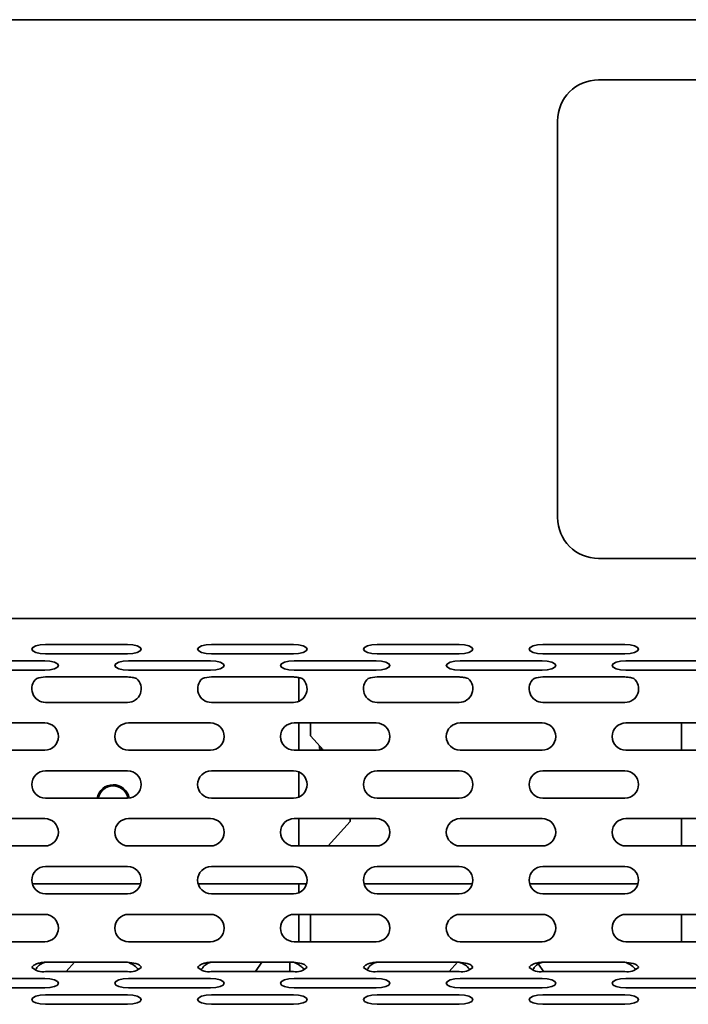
# Model space of a CAD drawing. Header units: millimetres. Extents: x -84 to 806, y -145 to 511.
# Tile 8 of 43: x 277 to 293, y 259 to 283. Entities that reach past the tile are written whole.
import ezdxf

# ---------------------------------------------------------------- set-up
doc = ezdxf.new("R2010")
doc.units = ezdxf.units.MM

msp = doc.modelspace()

# ---------------------------------------------------------------- linework, layer by layer
at = {"color": 7, "linetype": 'Continuous', "lineweight": 35}
for p, q in [((242.1024, 283.1125), (387.4358, 283.1125)), ((338.7691, 281.6458), (290.7691, 281.6458)), ((289.7691, 280.6458), (289.7691, 270.9791)), ((290.7691, 269.9791), (338.7691, 269.9791)), ((387.4358, 268.5125), (242.1024, 268.5125)), ((277.2881, 267.8811), (279.2881, 267.8811)), ((281.3296, 267.8811), (283.3296, 267.8811)), ((285.371, 267.8811), (287.371, 267.8811)), ((289.4125, 267.8811), (291.4125, 267.8811)), ((277.2881, 267.6531), (279.2881, 267.6531)), ((281.3296, 267.6531), (283.3296, 267.6531)), ((285.371, 267.6531), (287.371, 267.6531)), ((289.4125, 267.6531), (291.4125, 267.6531)), ((275.2674, 267.4821), (277.2674, 267.4821)), ((279.3088, 267.4821), (281.3088, 267.4821)), ((283.3503, 267.4821), (285.3503, 267.4821)), ((287.3918, 267.4821), (289.3918, 267.4821)), ((291.4332, 267.4821), (293.4332, 267.4821)), ((275.2674, 267.2541), (277.2674, 267.2541)), ((279.3088, 267.2541), (281.3088, 267.2541)), ((283.3503, 267.2541), (285.3503, 267.2541)), ((287.3918, 267.2541), (289.3918, 267.2541)), ((291.4332, 267.2541), (293.4332, 267.2541)), ((279.2881, 267.0909), (277.2881, 267.0909)), ((283.3296, 267.0909), (281.3296, 267.0909)), ((283.4612, 266.4962), (283.4612, 267.0751)), ((287.371, 267.0909), (285.371, 267.0909)), ((291.4125, 267.0909), (289.4125, 267.0909)), ((277.2881, 266.4691), (279.2881, 266.4691)), ((281.3296, 266.4691), (283.3296, 266.4691)), ((285.371, 266.4691), (287.371, 266.4691)), ((289.4125, 266.4691), (291.4125, 266.4691)), ((275.2674, 265.9691), (277.2674, 265.9691)), ((279.3088, 265.9691), (281.3088, 265.9691)), ((283.3503, 265.9691), (285.3503, 265.9691)), ((283.4612, 265.3025), (283.4612, 265.9691)), ((283.7437, 265.9691), (283.7437, 265.6519)), ((287.3918, 265.9691), (289.3918, 265.9691)), ((291.4332, 265.9691), (293.4332, 265.9691)), ((292.7945, 265.3025), (292.7945, 265.9691)), ((283.7437, 265.6519), (284.0613, 265.3025)), ((275.2674, 265.3025), (277.2674, 265.3025)), ((279.3088, 265.3025), (281.3088, 265.3025)), ((283.3503, 265.3025), (285.3503, 265.3025)), ((283.9638, 265.4097), (283.9638, 265.3428)), ((287.3918, 265.3025), (289.3918, 265.3025)), ((291.4332, 265.3025), (293.4332, 265.3025)), ((277.2881, 264.8025), (279.2881, 264.8025)), ((281.3296, 264.8025), (283.3296, 264.8025)), ((283.4612, 264.1629), (283.4612, 264.7754)), ((285.371, 264.8025), (287.371, 264.8025)), ((289.4125, 264.8025), (291.4125, 264.8025)), ((277.2881, 264.1358), (279.2881, 264.1358)), ((281.3296, 264.1358), (283.3296, 264.1358)), ((285.371, 264.1358), (287.371, 264.1358)), ((289.4125, 264.1358), (291.4125, 264.1358)), ((275.2674, 263.6358), (277.2674, 263.6358)), ((279.3088, 263.6358), (281.3088, 263.6358)), ((283.3503, 263.6358), (285.3503, 263.6358)), ((283.4612, 262.9691), (283.4612, 263.6358)), ((284.7173, 263.5648), (284.1758, 262.9691)), ((284.1758, 262.9691), (284.7173, 263.5648)), ((284.7173, 263.6358), (284.7173, 263.5648)), ((284.7173, 263.5648), (284.7173, 263.5648)), ((287.3918, 263.6358), (289.3918, 263.6358)), ((291.4332, 263.6358), (293.4332, 263.6358)), ((292.7945, 262.9691), (292.7945, 263.6358)), ((275.2674, 262.9691), (277.2674, 262.9691)), ((279.3088, 262.9691), (281.3088, 262.9691)), ((283.3503, 262.9691), (285.3503, 262.9691)), ((287.3918, 262.9691), (289.3918, 262.9691)), ((291.4332, 262.9691), (293.4332, 262.9691)), ((277.2881, 262.4691), (279.2881, 262.4691)), ((281.3296, 262.4691), (283.3296, 262.4691)), ((285.371, 262.4691), (287.371, 262.4691)), ((289.4125, 262.4691), (291.4125, 262.4691)), ((276.9663, 262.0489), (279.6099, 262.0489)), ((281.0078, 262.0489), (283.6514, 262.0489)), ((283.4612, 261.8295), (283.4612, 262.0489)), ((285.0492, 262.0489), (287.6928, 262.0489)), ((289.0907, 262.0489), (291.7343, 262.0489)), ((277.2881, 261.8025), (279.2881, 261.8025)), ((281.3296, 261.8025), (283.3296, 261.8025)), ((285.371, 261.8025), (287.371, 261.8025)), ((289.4125, 261.8025), (291.4125, 261.8025)), ((275.2674, 261.3025), (277.2674, 261.3025)), ((279.3088, 261.3025), (281.3088, 261.3025)), ((283.3503, 261.3025), (285.3503, 261.3025)), ((283.4612, 260.6358), (283.4612, 261.3025)), ((283.7437, 261.3025), (283.7437, 260.6358)), ((287.3918, 261.3025), (289.3918, 261.3025)), ((291.4332, 261.3025), (293.4332, 261.3025)), ((292.7945, 260.6358), (292.7945, 261.3025)), ((275.2674, 260.6358), (277.2674, 260.6358)), ((279.3088, 260.6358), (281.3088, 260.6358)), ((283.3503, 260.6358), (285.3503, 260.6358)), ((287.3918, 260.6358), (289.3918, 260.6358)), ((291.4332, 260.6358), (293.4332, 260.6358)), ((277.2881, 260.1358), (279.2881, 260.1358)), ((277.7911, 259.9078), (277.994, 260.1358)), ((281.3296, 260.1358), (283.3296, 260.1358)), ((282.4092, 259.9078), (282.5622, 260.1358)), ((283.2411, 259.9078), (283.2411, 260.1358)), ((285.371, 260.1358), (287.371, 260.1358)), ((287.1244, 259.9078), (287.3274, 260.1358)), ((289.3031, 260.0923), (289.4269, 259.9078)), ((289.4125, 260.1358), (291.4125, 260.1358)), ((275.2674, 259.7368), (277.2674, 259.7368)), ((277.2881, 259.9078), (279.2881, 259.9078)), ((279.3088, 259.7368), (281.3088, 259.7368)), ((281.3296, 259.9078), (283.3296, 259.9078)), ((283.3503, 259.7368), (285.3503, 259.7368)), ((285.371, 259.9078), (287.371, 259.9078)), ((287.3918, 259.7368), (289.3918, 259.7368)), ((289.4125, 259.9078), (291.4125, 259.9078)), ((291.4332, 259.7368), (293.4332, 259.7368)), ((275.2674, 259.5088), (277.2674, 259.5088)), ((279.3088, 259.5088), (281.3088, 259.5088)), ((283.3503, 259.5088), (285.3503, 259.5088)), ((287.3918, 259.5088), (289.3918, 259.5088)), ((291.4332, 259.5088), (293.4332, 259.5088)), ((277.2881, 259.3378), (279.2881, 259.3378)), ((281.3296, 259.3378), (283.3296, 259.3378)), ((285.371, 259.3378), (287.371, 259.3378)), ((289.4125, 259.3378), (291.4125, 259.3378)), ((277.2881, 259.1098), (279.2881, 259.1098)), ((281.3296, 259.1098), (283.3296, 259.1098)), ((285.371, 259.1098), (287.371, 259.1098)), ((289.4125, 259.1098), (291.4125, 259.1098))]:
    msp.add_line(p, q, dxfattribs=at)
at = {"color": 7, "linetype": 'Continuous', "lineweight": 35, "flags": 128}
for points in [[(277.2881, 267.8811), (277.1606, 267.8725), (277.0524, 267.8477), (276.9802, 267.8108), (276.9548, 267.7671), (276.9802, 267.7235), (277.0524, 267.6865), (277.1606, 267.6618), (277.2881, 267.6531)], [(279.2881, 267.6531), (279.4157, 267.6618), (279.5238, 267.6865), (279.5961, 267.7235), (279.6215, 267.7671), (279.5961, 267.8108), (279.5238, 267.8477), (279.4157, 267.8725), (279.2881, 267.8811)], [(281.3296, 267.8811), (281.202, 267.8725), (281.0939, 267.8477), (281.0216, 267.8108), (280.9962, 267.7671), (281.0216, 267.7235), (281.0939, 267.6865), (281.202, 267.6618), (281.3296, 267.6531)], [(283.3296, 267.6531), (283.4571, 267.6618), (283.5653, 267.6865), (283.6375, 267.7235), (283.6629, 267.7671), (283.6375, 267.8108), (283.5653, 267.8477), (283.4571, 267.8725), (283.3296, 267.8811)], [(285.371, 267.8811), (285.2435, 267.8725), (285.1353, 267.8477), (285.0631, 267.8108), (285.0377, 267.7671), (285.0631, 267.7235), (285.1353, 267.6865), (285.2435, 267.6618), (285.371, 267.6531)], [(287.371, 267.6531), (287.4986, 267.6618), (287.6067, 267.6865), (287.679, 267.7235), (287.7044, 267.7671), (287.679, 267.8108), (287.6067, 267.8477), (287.4986, 267.8725), (287.371, 267.8811)], [(289.4125, 267.8811), (289.2849, 267.8725), (289.1768, 267.8477), (289.1045, 267.8108), (289.0791, 267.7671), (289.1045, 267.7235), (289.1768, 267.6865), (289.2849, 267.6618), (289.4125, 267.6531)], [(291.4125, 267.6531), (291.54, 267.6618), (291.6482, 267.6865), (291.7204, 267.7235), (291.7458, 267.7671), (291.7204, 267.8108), (291.6482, 267.8477), (291.54, 267.8725), (291.4125, 267.8811)], [(277.2674, 267.2541), (277.395, 267.2628), (277.5031, 267.2875), (277.5754, 267.3245), (277.6007, 267.3681), (277.5754, 267.4117), (277.5031, 267.4487), (277.395, 267.4734), (277.2674, 267.4821)], [(279.3088, 267.4821), (279.1813, 267.4734), (279.0731, 267.4487), (279.0009, 267.4117), (278.9755, 267.3681), (279.0009, 267.3245), (279.0731, 267.2875), (279.1813, 267.2628), (279.3088, 267.2541)], [(281.3088, 267.2541), (281.4364, 267.2628), (281.5445, 267.2875), (281.6168, 267.3245), (281.6422, 267.3681), (281.6168, 267.4117), (281.5445, 267.4487), (281.4364, 267.4734), (281.3088, 267.4821)], [(283.3503, 267.4821), (283.2227, 267.4734), (283.1146, 267.4487), (283.0423, 267.4117), (283.017, 267.3681), (283.0423, 267.3245), (283.1146, 267.2875), (283.2227, 267.2628), (283.3503, 267.2541)], [(285.3503, 267.2541), (285.4779, 267.2628), (285.586, 267.2875), (285.6583, 267.3245), (285.6836, 267.3681), (285.6583, 267.4117), (285.586, 267.4487), (285.4779, 267.4734), (285.3503, 267.4821)], [(287.3918, 267.4821), (287.2642, 267.4734), (287.156, 267.4487), (287.0838, 267.4117), (287.0584, 267.3681), (287.0838, 267.3245), (287.156, 267.2875), (287.2642, 267.2628), (287.3918, 267.2541)], [(289.3918, 267.2541), (289.5193, 267.2628), (289.6275, 267.2875), (289.6997, 267.3245), (289.7251, 267.3681), (289.6997, 267.4117), (289.6275, 267.4487), (289.5193, 267.4734), (289.3918, 267.4821)], [(291.4332, 267.4821), (291.3056, 267.4734), (291.1975, 267.4487), (291.1252, 267.4117), (291.0999, 267.3681), (291.1252, 267.3245), (291.1975, 267.2875), (291.3056, 267.2628), (291.4332, 267.2541)], [(277.2674, 259.5088), (277.395, 259.5175), (277.5031, 259.5422), (277.5754, 259.5792), (277.6007, 259.6228), (277.5754, 259.6665), (277.5031, 259.7034), (277.395, 259.7282), (277.2674, 259.7368)], [(279.3088, 259.7368), (279.1813, 259.7282), (279.0731, 259.7034), (279.0009, 259.6665), (278.9755, 259.6228), (279.0009, 259.5792), (279.0731, 259.5422), (279.1813, 259.5175), (279.3088, 259.5088)], [(281.3088, 259.5088), (281.4364, 259.5175), (281.5445, 259.5422), (281.6168, 259.5792), (281.6422, 259.6228), (281.6168, 259.6665), (281.5445, 259.7034), (281.4364, 259.7282), (281.3088, 259.7368)], [(283.3503, 259.7368), (283.2227, 259.7282), (283.1146, 259.7034), (283.0423, 259.6665), (283.017, 259.6228), (283.0423, 259.5792), (283.1146, 259.5422), (283.2227, 259.5175), (283.3503, 259.5088)], [(285.3503, 259.5088), (285.4779, 259.5175), (285.586, 259.5422), (285.6583, 259.5792), (285.6836, 259.6228), (285.6583, 259.6665), (285.586, 259.7034), (285.4779, 259.7282), (285.3503, 259.7368)], [(287.3918, 259.7368), (287.2642, 259.7282), (287.156, 259.7034), (287.0838, 259.6665), (287.0584, 259.6228), (287.0838, 259.5792), (287.156, 259.5422), (287.2642, 259.5175), (287.3918, 259.5088)], [(289.3918, 259.5088), (289.5193, 259.5175), (289.6275, 259.5422), (289.6997, 259.5792), (289.7251, 259.6228), (289.6997, 259.6665), (289.6275, 259.7034), (289.5193, 259.7282), (289.3918, 259.7368)], [(291.4332, 259.7368), (291.3056, 259.7282), (291.1975, 259.7034), (291.1252, 259.6665), (291.0999, 259.6228), (291.1252, 259.5792), (291.1975, 259.5422), (291.3056, 259.5175), (291.4332, 259.5088)], [(277.2881, 259.3378), (277.1606, 259.3291), (277.0524, 259.3044), (276.9802, 259.2674), (276.9548, 259.2238), (276.9802, 259.1802), (277.0524, 259.1432), (277.1606, 259.1185), (277.2881, 259.1098)], [(279.2881, 259.1098), (279.4157, 259.1185), (279.5238, 259.1432), (279.5961, 259.1802), (279.6215, 259.2238), (279.5961, 259.2674), (279.5238, 259.3044), (279.4157, 259.3291), (279.2881, 259.3378)], [(281.3296, 259.3378), (281.202, 259.3291), (281.0939, 259.3044), (281.0216, 259.2674), (280.9962, 259.2238), (281.0216, 259.1802), (281.0939, 259.1432), (281.202, 259.1185), (281.3296, 259.1098)], [(283.3296, 259.1098), (283.4571, 259.1185), (283.5653, 259.1432), (283.6375, 259.1802), (283.6629, 259.2238), (283.6375, 259.2674), (283.5653, 259.3044), (283.4571, 259.3291), (283.3296, 259.3378)], [(285.371, 259.3378), (285.2435, 259.3291), (285.1353, 259.3044), (285.0631, 259.2674), (285.0377, 259.2238), (285.0631, 259.1802), (285.1353, 259.1432), (285.2435, 259.1185), (285.371, 259.1098)], [(287.371, 259.1098), (287.4986, 259.1185), (287.6067, 259.1432), (287.679, 259.1802), (287.7044, 259.2238), (287.679, 259.2674), (287.6067, 259.3044), (287.4986, 259.3291), (287.371, 259.3378)], [(289.4125, 259.3378), (289.2849, 259.3291), (289.1768, 259.3044), (289.1045, 259.2674), (289.0791, 259.2238), (289.1045, 259.1802), (289.1768, 259.1432), (289.2849, 259.1185), (289.4125, 259.1098)], [(291.4125, 259.1098), (291.54, 259.1185), (291.6482, 259.1432), (291.7204, 259.1802), (291.7458, 259.2238), (291.7204, 259.2674), (291.6482, 259.3044), (291.54, 259.3291), (291.4125, 259.3378)]]:
    msp.add_lwpolyline(points, dxfattribs=at)
at = {"color": 7, "linetype": 'Continuous', "lineweight": 35}
for centre, radius, start, end in [((290.7691, 280.6458), 1, 90, 180), ((290.7691, 270.9791), 1, 180, 270), ((277.2881, 266.8025), 0.3333, 130.53455, 270), ((279.2881, 266.8025), 0.3333, 270, 49.46545), ((281.3296, 266.8025), 0.3333, 130.53455, 270), ((283.3296, 266.8025), 0.3333, 270, 49.46545), ((285.371, 266.8025), 0.3333, 130.53455, 270), ((287.371, 266.8025), 0.3333, 270, 49.46545), ((289.4125, 266.8025), 0.3333, 130.53455, 270), ((291.4125, 266.8025), 0.3333, 270, 49.46545), ((277.2674, 265.6358), 0.3333, 270, 90), ((279.3088, 265.6358), 0.3333, 90, 270), ((281.3088, 265.6358), 0.3333, 270, 90), ((283.3503, 265.6358), 0.3333, 90, 270), ((285.3503, 265.6358), 0.3333, 270, 90), ((287.3918, 265.6358), 0.3333, 90, 270), ((289.3918, 265.6358), 0.3333, 270, 90), ((291.4332, 265.6358), 0.3333, 90, 270), ((283.6561, 264.0728), 1.3067, 72.68526, 76.3819), ((277.2881, 264.4691), 0.3333, 90, 270), ((279.2881, 264.4691), 0.3333, 270, 90), ((281.3296, 264.4691), 0.3333, 90, 270), ((283.3296, 264.4691), 0.3333, 270, 90), ((285.371, 264.4691), 0.3333, 90, 270), ((287.371, 264.4691), 0.3333, 270, 90), ((289.4125, 264.4691), 0.3333, 90, 270), ((291.4125, 264.4691), 0.3333, 270, 90), ((278.9358, 264.0644), 0.3979, 10.66989, 169.65862), ((278.9358, 264.0658), 0.3683, 10.97418, 169.04395), ((277.2674, 263.3025), 0.3333, 270, 90), ((279.3088, 263.3025), 0.3333, 90, 270), ((281.3088, 263.3025), 0.3333, 270, 90), ((283.3503, 263.3025), 0.3333, 90, 270), ((285.3503, 263.3025), 0.3333, 270, 90), ((287.3918, 263.3025), 0.3333, 90, 270), ((289.3918, 263.3025), 0.3333, 270, 90), ((291.4332, 263.3025), 0.3333, 90, 270), ((277.2881, 262.1358), 0.3333, 90, 270), ((279.2881, 262.1358), 0.3333, 270, 90), ((281.3296, 262.1358), 0.3333, 90, 270), ((283.3296, 262.1358), 0.3333, 270, 90), ((285.371, 262.1358), 0.3333, 90, 270), ((287.371, 262.1358), 0.3333, 270, 90), ((289.4125, 262.1358), 0.3333, 90, 270), ((291.4125, 262.1358), 0.3333, 270, 90), ((277.2674, 260.9691), 0.3333, 270, 90), ((279.3088, 260.9691), 0.3333, 90, 270), ((281.3088, 260.9691), 0.3333, 270, 90), ((283.3503, 260.9691), 0.3333, 90, 270), ((285.3503, 260.9691), 0.3333, 270, 90), ((287.3918, 260.9691), 0.3333, 90, 270), ((289.3918, 260.9691), 0.3333, 270, 90), ((291.4332, 260.9691), 0.3333, 90, 270), ((277.2243, 260.2888), 0.3862, 226.09266, 279.51199), ((279.3519, 260.2888), 0.3862, 260.48801, 313.90734), ((281.2657, 260.2888), 0.3862, 226.09266, 279.51199), ((283.3934, 260.2888), 0.3862, 260.48801, 313.90734), ((285.3072, 260.2888), 0.3862, 226.09266, 279.51199), ((287.4349, 260.2888), 0.3862, 260.48801, 313.90734), ((289.3486, 260.2888), 0.3862, 226.09266, 279.51199), ((291.4763, 260.2888), 0.3862, 260.48801, 313.90734)]:
    msp.add_arc(centre, radius, start, end, dxfattribs=at)
for points in [[(277.2881, 267.0909), (277.2147, 267.0903), (277.1422, 267.0754), (277.0715, 267.0558)], [(281.3296, 267.0909), (281.2561, 267.0903), (281.1837, 267.0754), (281.1129, 267.0558)], [(285.371, 267.0909), (285.2976, 267.0903), (285.2251, 267.0754), (285.1544, 267.0558)], [(289.4125, 267.0909), (289.339, 267.0903), (289.2666, 267.0754), (289.1958, 267.0558)]]:
    msp.add_open_spline(points, degree=3, dxfattribs=at)
for points, knots in [([(279.5048, 267.0558), (279.4875, 267.0622), (279.4696, 267.0663), (279.4337, 267.0734), (279.4156, 267.0763), (279.3611, 267.084), (279.3246, 267.0877), (279.2881, 267.0909)], [0, 0, 0, 0, 0.25, 0.25, 0.5, 0.5, 1, 1, 1, 1]), ([(283.5462, 267.0558), (283.5289, 267.0622), (283.5111, 267.0663), (283.4752, 267.0734), (283.457, 267.0763), (283.4026, 267.084), (283.3661, 267.0877), (283.3296, 267.0909)], [0, 0, 0, 0, 0.25, 0.25, 0.5, 0.5, 1, 1, 1, 1]), ([(287.5877, 267.0558), (287.5704, 267.0622), (287.5525, 267.0663), (287.5166, 267.0734), (287.4985, 267.0763), (287.444, 267.084), (287.4076, 267.0877), (287.371, 267.0909)], [0, 0, 0, 0, 0.25, 0.25, 0.5, 0.5, 1, 1, 1, 1]), ([(291.6291, 267.0558), (291.6119, 267.0622), (291.594, 267.0663), (291.5581, 267.0734), (291.5399, 267.0763), (291.4855, 267.084), (291.449, 267.0877), (291.4125, 267.0909)], [0, 0, 0, 0, 0.25, 0.25, 0.5, 0.5, 1, 1, 1, 1]), ([(277.2881, 260.1358), (277.2551, 260.1338), (277.2222, 260.1307), (277.1569, 260.1206), (277.1244, 260.1136), (277.0623, 260.0934), (277.0316, 260.0797), (276.9931, 260.053), (276.9818, 260.0432), (276.9647, 260.0247), (276.959, 260.0162), (276.9564, 260.0105)], [0, 0, 0, 0, 0.25, 0.25, 0.5, 0.5, 0.75, 0.75, 0.875, 0.875, 1, 1, 1, 1]), ([(277.2881, 260.1358), (277.2532, 260.1255), (277.1794, 260.1037), (277.0934, 260.0316), (277.0577, 259.9736), (277.0422, 259.9483)], [0, 0, 0, 0, 0.33605649, 0.71053374, 1, 1, 1, 1]), ([(279.6198, 260.0105), (279.6189, 260.0163), (279.6154, 260.0253), (279.6017, 260.0456), (279.5912, 260.0568), (279.5654, 260.0759), (279.5504, 260.0835), (279.5191, 260.0954), (279.503, 260.1), (279.4221, 260.1206), (279.355, 260.1289), (279.2881, 260.1358)], [0, 0, 0, 0, 0.125, 0.125, 0.25, 0.25, 0.375, 0.375, 0.5, 0.5, 1, 1, 1, 1]), ([(279.5475, 259.9532), (279.5464, 259.9556), (279.5324, 259.9857), (279.4645, 260.0489), (279.3743, 260.103), (279.307, 260.1286), (279.2881, 260.1358)], [0, 0, 0, 0, 0.0269105, 0.3386549, 0.8151176, 1, 1, 1, 1]), ([(281.3296, 260.1358), (281.2966, 260.1338), (281.2637, 260.1307), (281.1984, 260.1206), (281.1659, 260.1136), (281.1038, 260.0934), (281.073, 260.0797), (281.0346, 260.053), (281.0233, 260.0432), (281.0062, 260.0247), (281.0005, 260.0162), (280.9979, 260.0105)], [0, 0, 0, 0, 0.25, 0.25, 0.5, 0.5, 0.75, 0.75, 0.875, 0.875, 1, 1, 1, 1]), ([(281.3296, 260.1358), (281.2946, 260.1255), (281.2207, 260.1038), (281.1331, 260.0298), (281.0963, 259.9696), (281.0795, 259.9422)], [0, 0, 0, 0, 0.3282999, 0.6941338, 1, 1, 1, 1]), ([(283.6612, 260.0105), (283.6604, 260.0163), (283.6569, 260.0253), (283.6431, 260.0456), (283.6326, 260.0568), (283.6069, 260.0759), (283.5919, 260.0835), (283.5605, 260.0954), (283.5445, 260.1), (283.4635, 260.1206), (283.3965, 260.1289), (283.3296, 260.1358)], [0, 0, 0, 0, 0.125, 0.125, 0.25, 0.25, 0.375, 0.375, 0.5, 0.5, 1, 1, 1, 1]), ([(283.589, 259.9532), (283.5879, 259.9556), (283.5738, 259.9857), (283.506, 260.0489), (283.4158, 260.103), (283.3484, 260.1286), (283.3296, 260.1358)], [0, 0, 0, 0, 0.0269105, 0.3386549, 0.8151176, 1, 1, 1, 1]), ([(285.371, 260.1358), (285.338, 260.1338), (285.3051, 260.1307), (285.2398, 260.1206), (285.2073, 260.1136), (285.1452, 260.0934), (285.1145, 260.0797), (285.076, 260.053), (285.0647, 260.0432), (285.0476, 260.0247), (285.0419, 260.0162), (285.0393, 260.0105)], [0, 0, 0, 0, 0.25, 0.25, 0.5, 0.5, 0.75, 0.75, 0.875, 0.875, 1, 1, 1, 1]), ([(285.371, 260.1358), (285.3361, 260.1255), (285.2623, 260.1037), (285.1763, 260.0316), (285.1407, 259.9736), (285.1251, 259.9483)], [0, 0, 0, 0, 0.3360565, 0.7105337, 1, 1, 1, 1]), ([(287.6285, 259.9522), (287.6177, 259.9692), (287.5857, 260.0197), (287.4939, 260.0852), (287.4131, 260.1184), (287.371, 260.1358)], [0, 0, 0, 0, 0.1948229, 0.5800143, 1, 1, 1, 1]), ([(287.7027, 260.0105), (287.7018, 260.0163), (287.6984, 260.0253), (287.6846, 260.0456), (287.6741, 260.0568), (287.6483, 260.0759), (287.6333, 260.0835), (287.602, 260.0954), (287.5859, 260.1), (287.505, 260.1206), (287.4379, 260.1289), (287.371, 260.1358)], [0, 0, 0, 0, 0.125, 0.125, 0.25, 0.25, 0.375, 0.375, 0.5, 0.5, 1, 1, 1, 1]), ([(289.4125, 260.1358), (289.3795, 260.1338), (289.3466, 260.1307), (289.2813, 260.1206), (289.2488, 260.1136), (289.1867, 260.0934), (289.1559, 260.0797), (289.1175, 260.053), (289.1062, 260.0432), (289.0891, 260.0247), (289.0834, 260.0162), (289.0808, 260.0105)], [0, 0, 0, 0, 0.25, 0.25, 0.5, 0.5, 0.75, 0.75, 0.875, 0.875, 1, 1, 1, 1]), ([(289.4125, 260.1358), (289.3776, 260.1255), (289.3037, 260.1037), (289.2178, 260.0316), (289.1821, 259.9736), (289.1666, 259.9483)], [0, 0, 0, 0, 0.3360565, 0.7105337, 1, 1, 1, 1]), ([(291.7442, 260.0105), (291.7433, 260.0163), (291.7398, 260.0253), (291.726, 260.0456), (291.7155, 260.0568), (291.6898, 260.0759), (291.6748, 260.0835), (291.6434, 260.0954), (291.6274, 260.1), (291.5464, 260.1206), (291.4794, 260.1289), (291.4125, 260.1358)], [0, 0, 0, 0, 0.125, 0.125, 0.25, 0.25, 0.375, 0.375, 0.5, 0.5, 1, 1, 1, 1]), ([(291.6719, 259.9532), (291.6708, 259.9556), (291.6567, 259.9857), (291.5889, 260.0489), (291.4987, 260.103), (291.4313, 260.1286), (291.4125, 260.1358)], [0, 0, 0, 0, 0.0269105, 0.3386549, 0.8151176, 1, 1, 1, 1])]:
    msp.add_open_spline(points, degree=3, knots=knots, dxfattribs=at)

doc.saveas('drawing.dxf')
